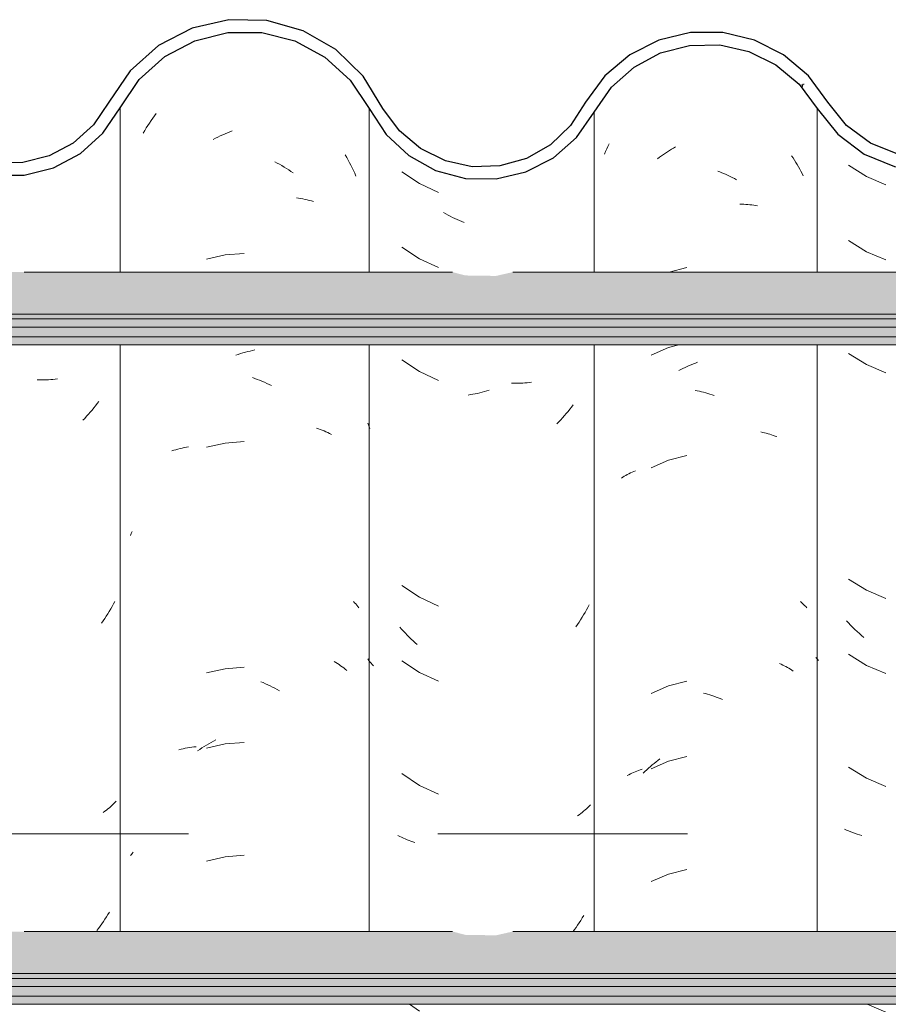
# Model space of a CAD drawing. Header units: metres. Extents: x -28.2 to 13.6, y -1.6 to 5.9.
# Tile 36 of 159: x -18.936 to -18.588, y 3.514 to 3.909. Entities that reach past the tile are written whole.
import ezdxf

# ---------------------------------------------------------------- set-up
doc = ezdxf.new("R2010")
doc.units = ezdxf.units.M
doc.linetypes.add('Traço', pattern=[0.00635, 0.003175, -0.003175])
for name, color, linetype, lineweight in [('A-ANNO-SYMB', 7, 'Continuous', 9), ('A-GLAZ-CWMG', 7, 'Continuous', 5), ('A-ROOF', 7, 'Continuous', 5)]:
    doc.layers.add(name, color=color, linetype=linetype, lineweight=lineweight)

# ---------------------------------------------------------------- blocks, each defined once
blk = doc.blocks.new('FP_122-D')
at = {"layer": 'A-GLAZ-CWMG', "color": 9, "true_color": 0xc0c0c0}
for p, q in [((-18.60352, 3.85021), (-18.59636, 3.84574)), ((-18.59636, 3.84574), (-18.58857, 3.84245)), ((-18.60352, 3.82007), (-18.59636, 3.81559)), ((-18.59636, 3.81559), (-18.58857, 3.81231)), ((-18.60352, 3.77485), (-18.59636, 3.77038)), ((-18.59636, 3.77038), (-18.58857, 3.7671)), ((-18.60352, 3.68442), (-18.59636, 3.67995)), ((-18.59636, 3.67995), (-18.58857, 3.67667)), ((-18.60355, 3.66683), (-18.60439, 3.66773)), ((-18.6027, 3.66594), (-18.60355, 3.66683)), ((-18.60183, 3.66506), (-18.6027, 3.66594)), ((-18.60096, 3.66421), (-18.60183, 3.66506)), ((-18.60007, 3.66337), (-18.60096, 3.66421)), ((-18.59917, 3.66255), (-18.60007, 3.66337)), ((-18.59825, 3.66174), (-18.59917, 3.66255)), ((-18.59733, 3.66096), (-18.59825, 3.66174)), ((-18.60352, 3.65428), (-18.59636, 3.64981)), ((-18.61607, 3.65239), (-18.61663, 3.65299)), ((-18.6155, 3.6518), (-18.61607, 3.65239)), ((-18.59636, 3.64981), (-18.58857, 3.64653)), ((-18.60352, 3.60907), (-18.59636, 3.60459)), ((-18.59636, 3.60459), (-18.58857, 3.60131)), ((-18.60434, 3.58386), (-18.60516, 3.58424)), ((-18.60349, 3.58349), (-18.60434, 3.58386)), ((-18.60264, 3.58314), (-18.60349, 3.58349)), ((-18.60177, 3.58281), (-18.60264, 3.58314)), ((-18.6009, 3.58249), (-18.60177, 3.58281)), ((-18.60001, 3.58219), (-18.6009, 3.58249)), ((-18.5991, 3.58191), (-18.60001, 3.58219)), ((-18.59819, 3.58165), (-18.5991, 3.58191)), ((-18.59602, 3.51402), (-18.58857, 3.51088))]:
    blk.add_line(p, q, dxfattribs=at)
blk = doc.blocks.new('FP_123-D')
at = {"layer": 'A-GLAZ-CWMG', "color": 9, "true_color": 0xc0c0c0}
for p, q in [((-18.69993, 3.85777), (-18.69946, 3.85876)), ((-18.70127, 3.85473), (-18.70084, 3.85575)), ((-18.70084, 3.85575), (-18.70039, 3.85676)), ((-18.70039, 3.85676), (-18.69993, 3.85777)), ((-18.67769, 3.85454), (-18.6769, 3.85508)), ((-18.6769, 3.85508), (-18.67611, 3.85561)), ((-18.67611, 3.85561), (-18.67531, 3.85613)), ((-18.67531, 3.85613), (-18.67451, 3.85663)), ((-18.67451, 3.85663), (-18.6737, 3.85711)), ((-18.6737, 3.85711), (-18.67289, 3.85759)), ((-18.68002, 3.85282), (-18.67925, 3.85341)), ((-18.67925, 3.85341), (-18.67847, 3.85398)), ((-18.67847, 3.85398), (-18.67769, 3.85454)), ((-18.62633, 3.85401), (-18.62576, 3.85315)), ((-18.62576, 3.85315), (-18.6252, 3.85228)), ((-18.6252, 3.85228), (-18.62465, 3.8514)), ((-18.62465, 3.8514), (-18.62412, 3.85052)), ((-18.65594, 3.8479), (-18.6551, 3.84758)), ((-18.6551, 3.84758), (-18.65426, 3.84724)), ((-18.65426, 3.84724), (-18.65342, 3.84688)), ((-18.65342, 3.84688), (-18.65259, 3.84651)), ((-18.62412, 3.85052), (-18.6236, 3.84962)), ((-18.6236, 3.84962), (-18.62309, 3.84871)), ((-18.62309, 3.84871), (-18.62259, 3.8478)), ((-18.62259, 3.8478), (-18.6221, 3.84687)), ((-18.6221, 3.84687), (-18.62163, 3.84594)), ((-18.65259, 3.84651), (-18.65175, 3.84612)), ((-18.65175, 3.84612), (-18.65092, 3.84572)), ((-18.65092, 3.84572), (-18.6501, 3.8453)), ((-18.6501, 3.8453), (-18.64927, 3.84487)), ((-18.64927, 3.84487), (-18.64845, 3.84442)), ((-18.64707, 3.83461), (-18.64626, 3.83461)), ((-18.64626, 3.83461), (-18.64546, 3.83458)), ((-18.64546, 3.83458), (-18.64466, 3.83455)), ((-18.64466, 3.83455), (-18.64387, 3.8345)), ((-18.64387, 3.8345), (-18.64308, 3.83443)), ((-18.64308, 3.83443), (-18.6423, 3.83435)), ((-18.6423, 3.83435), (-18.64152, 3.83426)), ((-18.64152, 3.83426), (-18.64075, 3.83415)), ((-18.64075, 3.83415), (-18.63999, 3.83403)), ((-18.66826, 3.80923), (-18.67535, 3.80742)), ((-18.67562, 3.77721), (-18.68257, 3.77417)), ((-18.67155, 3.77825), (-18.67562, 3.77721)), ((-18.6715, 3.76793), (-18.67067, 3.76836)), ((-18.67067, 3.76836), (-18.66985, 3.76878)), ((-18.66985, 3.76878), (-18.66902, 3.76918)), ((-18.66902, 3.76918), (-18.66819, 3.76956)), ((-18.66819, 3.76956), (-18.66735, 3.76994)), ((-18.66735, 3.76994), (-18.66651, 3.77029)), ((-18.66651, 3.77029), (-18.66567, 3.77064)), ((-18.66567, 3.77064), (-18.66483, 3.77096)), ((-18.66483, 3.77096), (-18.66399, 3.77128)), ((-18.66497, 3.76002), (-18.66413, 3.75986)), ((-18.66413, 3.75986), (-18.66329, 3.75968)), ((-18.66329, 3.75968), (-18.66244, 3.75948)), ((-18.66244, 3.75948), (-18.6616, 3.75927)), ((-18.6616, 3.75927), (-18.66075, 3.75905)), ((-18.66075, 3.75905), (-18.65991, 3.75881)), ((-18.65991, 3.75881), (-18.65906, 3.75855)), ((-18.65906, 3.75855), (-18.65822, 3.75828)), ((-18.65822, 3.75828), (-18.65737, 3.758)), ((-18.63871, 3.74336), (-18.63796, 3.74321)), ((-18.63796, 3.74321), (-18.63723, 3.74304)), ((-18.63723, 3.74304), (-18.6365, 3.74285)), ((-18.6365, 3.74285), (-18.63578, 3.74265)), ((-18.63578, 3.74265), (-18.63506, 3.74244)), ((-18.63506, 3.74244), (-18.63436, 3.74222)), ((-18.63436, 3.74222), (-18.63366, 3.74199)), ((-18.63366, 3.74199), (-18.63297, 3.74174)), ((-18.63297, 3.74174), (-18.6323, 3.74148)), ((-18.66826, 3.73387), (-18.67562, 3.732)), ((-18.67562, 3.732), (-18.68257, 3.72896)), ((-18.69454, 3.72485), (-18.69396, 3.72522)), ((-18.69396, 3.72522), (-18.69337, 3.72559)), ((-18.69337, 3.72559), (-18.69277, 3.72593)), ((-18.69277, 3.72593), (-18.69216, 3.72627)), ((-18.69216, 3.72627), (-18.69153, 3.7266)), ((-18.69153, 3.7266), (-18.6909, 3.72692)), ((-18.6909, 3.72692), (-18.69026, 3.72722)), ((-18.69026, 3.72722), (-18.68961, 3.72751)), ((-18.68961, 3.72751), (-18.68894, 3.72779)), ((-18.6227, 3.67536), (-18.62217, 3.67488)), ((-18.62217, 3.67488), (-18.62165, 3.67438)), ((-18.62165, 3.67438), (-18.62115, 3.67388)), ((-18.62115, 3.67388), (-18.62066, 3.67337)), ((-18.62066, 3.67337), (-18.62019, 3.67284)), ((-18.63116, 3.65058), (-18.63051, 3.65029)), ((-18.63051, 3.65029), (-18.62987, 3.64998)), ((-18.62987, 3.64998), (-18.62924, 3.64966)), ((-18.62924, 3.64966), (-18.62861, 3.64934)), ((-18.62861, 3.64934), (-18.628, 3.649)), ((-18.628, 3.649), (-18.6274, 3.64865)), ((-18.6274, 3.64865), (-18.62681, 3.64829)), ((-18.62681, 3.64829), (-18.62623, 3.64792)), ((-18.62623, 3.64792), (-18.62566, 3.64754)), ((-18.66826, 3.64345), (-18.67562, 3.64157)), ((-18.67562, 3.64157), (-18.68257, 3.63853)), ((-18.66167, 3.63872), (-18.66082, 3.6385)), ((-18.66082, 3.6385), (-18.65998, 3.63826)), ((-18.65998, 3.63826), (-18.65913, 3.638)), ((-18.65913, 3.638), (-18.65829, 3.63773)), ((-18.65829, 3.63773), (-18.65744, 3.63745)), ((-18.65744, 3.63745), (-18.6566, 3.63715)), ((-18.6566, 3.63715), (-18.65576, 3.63683)), ((-18.65576, 3.63683), (-18.65492, 3.6365)), ((-18.65492, 3.6365), (-18.65408, 3.63616)), ((-18.67562, 3.61143), (-18.68257, 3.60839)), ((-18.68216, 3.60995), (-18.68141, 3.61057)), ((-18.68141, 3.61057), (-18.68065, 3.61118)), ((-18.68065, 3.61118), (-18.67989, 3.61178)), ((-18.67989, 3.61178), (-18.67912, 3.61236)), ((-18.66826, 3.6133), (-18.67562, 3.61143)), ((-18.69159, 3.606), (-18.69095, 3.60632)), ((-18.69095, 3.60632), (-18.69031, 3.60662)), ((-18.69031, 3.60662), (-18.68966, 3.60692)), ((-18.68966, 3.60692), (-18.689, 3.6072)), ((-18.689, 3.6072), (-18.68833, 3.60747)), ((-18.68833, 3.60747), (-18.68765, 3.60773)), ((-18.68765, 3.60773), (-18.68696, 3.60797)), ((-18.68696, 3.60797), (-18.68626, 3.60821)), ((-18.6858, 3.60662), (-18.68509, 3.60731)), ((-18.68509, 3.60731), (-18.68437, 3.60799)), ((-18.68437, 3.60799), (-18.68364, 3.60866)), ((-18.68364, 3.60866), (-18.68291, 3.60931)), ((-18.68291, 3.60931), (-18.68216, 3.60995)), ((-18.69221, 3.60567), (-18.69159, 3.606)), ((-18.66826, 3.56809), (-18.67562, 3.56621)), ((-18.67562, 3.56621), (-18.68257, 3.56317))]:
    blk.add_line(p, q, dxfattribs=at)
blk = doc.blocks.new('FP_124-D')
at = {"layer": 'A-GLAZ-CWMG', "color": 9, "true_color": 0xc0c0c0}
for p, q in [((-18.78248, 3.8476), (-18.77548, 3.84288)), ((-18.77548, 3.84288), (-18.76779, 3.83937)), ((-18.7649, 3.83078), (-18.7658, 3.8313)), ((-18.764, 3.83028), (-18.7649, 3.83078)), ((-18.76309, 3.8298), (-18.764, 3.83028)), ((-18.76217, 3.82934), (-18.76309, 3.8298)), ((-18.76125, 3.82889), (-18.76217, 3.82934)), ((-18.76033, 3.82846), (-18.76125, 3.82889)), ((-18.75941, 3.82804), (-18.76033, 3.82846)), ((-18.75848, 3.82764), (-18.75941, 3.82804)), ((-18.75755, 3.82726), (-18.75848, 3.82764)), ((-18.78248, 3.81746), (-18.77548, 3.81274)), ((-18.77548, 3.81274), (-18.76779, 3.80923)), ((-18.78248, 3.77224), (-18.77548, 3.76753)), ((-18.77548, 3.76753), (-18.76779, 3.76402)), ((-18.7475, 3.76006), (-18.74844, 3.75978)), ((-18.7377, 3.76288), (-18.73862, 3.7629)), ((-18.73679, 3.76287), (-18.7377, 3.76288)), ((-18.73588, 3.76288), (-18.73679, 3.76287)), ((-18.73498, 3.76291), (-18.73588, 3.76288)), ((-18.73408, 3.76296), (-18.73498, 3.76291)), ((-18.73319, 3.76302), (-18.73408, 3.76296)), ((-18.7323, 3.76309), (-18.73319, 3.76302)), ((-18.73142, 3.76318), (-18.7323, 3.76309)), ((-18.73055, 3.76329), (-18.73142, 3.76318)), ((-18.75502, 3.75831), (-18.75596, 3.75816)), ((-18.75409, 3.75847), (-18.75502, 3.75831)), ((-18.75315, 3.75864), (-18.75409, 3.75847)), ((-18.75221, 3.75883), (-18.75315, 3.75864)), ((-18.75126, 3.75905), (-18.75221, 3.75883)), ((-18.75032, 3.75927), (-18.75126, 3.75905)), ((-18.74938, 3.75952), (-18.75032, 3.75927)), ((-18.74844, 3.75978), (-18.74938, 3.75952)), ((-18.71524, 3.75246), (-18.71593, 3.75159)), ((-18.71455, 3.75333), (-18.71524, 3.75246)), ((-18.71388, 3.75422), (-18.71455, 3.75333)), ((-18.71884, 3.74826), (-18.71959, 3.74746)), ((-18.71809, 3.74907), (-18.71884, 3.74826)), ((-18.71736, 3.7499), (-18.71809, 3.74907)), ((-18.71664, 3.75074), (-18.71736, 3.7499)), ((-18.71593, 3.75159), (-18.71664, 3.75074)), ((-18.79572, 3.74584), (-18.79613, 3.74687)), ((-18.79529, 3.74481), (-18.79572, 3.74584)), ((-18.71959, 3.74746), (-18.72035, 3.74667)), ((-18.78248, 3.68181), (-18.77548, 3.6771)), ((-18.77548, 3.6771), (-18.76779, 3.67359)), ((-18.70748, 3.67404), (-18.70801, 3.67303)), ((-18.70969, 3.67006), (-18.71028, 3.6691)), ((-18.70912, 3.67104), (-18.70969, 3.67006)), ((-18.70856, 3.67203), (-18.70912, 3.67104)), ((-18.70801, 3.67303), (-18.70856, 3.67203)), ((-18.71212, 3.66626), (-18.71276, 3.66534)), ((-18.7115, 3.6672), (-18.71212, 3.66626)), ((-18.71088, 3.66814), (-18.7115, 3.6672)), ((-18.71028, 3.6691), (-18.71088, 3.66814)), ((-18.7826, 3.66432), (-18.78332, 3.66515)), ((-18.78186, 3.6635), (-18.7826, 3.66432)), ((-18.78112, 3.66269), (-18.78186, 3.6635)), ((-18.78036, 3.6619), (-18.78112, 3.66269)), ((-18.77959, 3.66112), (-18.78036, 3.6619)), ((-18.77881, 3.66035), (-18.77959, 3.66112)), ((-18.77803, 3.6596), (-18.77881, 3.66035)), ((-18.77723, 3.65886), (-18.77803, 3.6596)), ((-18.77643, 3.65814), (-18.77723, 3.65886)), ((-18.79572, 3.65185), (-18.79613, 3.65242)), ((-18.7953, 3.65129), (-18.79572, 3.65185)), ((-18.79486, 3.65074), (-18.7953, 3.65129)), ((-18.79441, 3.65019), (-18.79486, 3.65074)), ((-18.79394, 3.64965), (-18.79441, 3.65019)), ((-18.78248, 3.65167), (-18.77548, 3.64696)), ((-18.77548, 3.64696), (-18.76779, 3.64344)), ((-18.78248, 3.60646), (-18.77548, 3.60174)), ((-18.77548, 3.60174), (-18.76779, 3.59823)), ((-18.71085, 3.59041), (-18.71147, 3.58995)), ((-18.71025, 3.59089), (-18.71085, 3.59041)), ((-18.70966, 3.59138), (-18.71025, 3.59089)), ((-18.70909, 3.59188), (-18.70966, 3.59138)), ((-18.70853, 3.59239), (-18.70909, 3.59188)), ((-18.70799, 3.59291), (-18.70853, 3.59239)), ((-18.70746, 3.59344), (-18.70799, 3.59291)), ((-18.70694, 3.59398), (-18.70746, 3.59344)), ((-18.71147, 3.58995), (-18.71209, 3.58949)), ((-18.78336, 3.58132), (-18.78407, 3.58169)), ((-18.78263, 3.58097), (-18.78336, 3.58132)), ((-18.7819, 3.58063), (-18.78263, 3.58097)), ((-18.78115, 3.5803), (-18.7819, 3.58063)), ((-18.7804, 3.57998), (-18.78115, 3.5803)), ((-18.77963, 3.57968), (-18.7804, 3.57998)), ((-18.77885, 3.57939), (-18.77963, 3.57968)), ((-18.77807, 3.57912), (-18.77885, 3.57939)), ((-18.77727, 3.57886), (-18.77807, 3.57912)), ((-18.71083, 3.54765), (-18.71144, 3.5467)), ((-18.71023, 3.54861), (-18.71083, 3.54765)), ((-18.70964, 3.54958), (-18.71023, 3.54861)), ((-18.71336, 3.54393), (-18.71391, 3.54319)), ((-18.71271, 3.54484), (-18.71336, 3.54393)), ((-18.71207, 3.54577), (-18.71271, 3.54484)), ((-18.71144, 3.5467), (-18.71207, 3.54577)), ((-18.77949, 3.51402), (-18.77548, 3.51131))]:
    blk.add_line(p, q, dxfattribs=at)
blk = doc.blocks.new('FP_125-D')
at = {"layer": 'A-GLAZ-CWMG', "color": 9, "true_color": 0xc0c0c0}
for p, q in [((-18.88167, 3.86999), (-18.88098, 3.87092)), ((-18.8843, 3.86615), (-18.88366, 3.86713)), ((-18.88366, 3.86713), (-18.88301, 3.8681)), ((-18.88301, 3.8681), (-18.88235, 3.86905)), ((-18.88235, 3.86905), (-18.88167, 3.86999)), ((-18.88614, 3.86315), (-18.88554, 3.86417)), ((-18.88554, 3.86417), (-18.88493, 3.86517)), ((-18.88493, 3.86517), (-18.8843, 3.86615)), ((-18.85432, 3.86245), (-18.85337, 3.86287)), ((-18.85337, 3.86287), (-18.85242, 3.86327)), ((-18.85242, 3.86327), (-18.85147, 3.86366)), ((-18.85147, 3.86366), (-18.85051, 3.86403)), ((-18.85808, 3.86059), (-18.85714, 3.86108)), ((-18.85714, 3.86108), (-18.85621, 3.86155)), ((-18.85621, 3.86155), (-18.85526, 3.86201)), ((-18.85526, 3.86201), (-18.85432, 3.86245)), ((-18.83337, 3.85164), (-18.83244, 3.85113)), ((-18.83244, 3.85113), (-18.83152, 3.85061)), ((-18.80521, 3.85435), (-18.80463, 3.85333)), ((-18.80463, 3.85333), (-18.80405, 3.8523)), ((-18.80405, 3.8523), (-18.80349, 3.85126)), ((-18.80349, 3.85126), (-18.80295, 3.85021)), ((-18.83152, 3.85061), (-18.8306, 3.85008)), ((-18.8306, 3.85008), (-18.82968, 3.84952)), ((-18.82968, 3.84952), (-18.82877, 3.84895)), ((-18.82877, 3.84895), (-18.82786, 3.84836)), ((-18.82786, 3.84836), (-18.82697, 3.84776)), ((-18.82697, 3.84776), (-18.82607, 3.84714)), ((-18.80295, 3.85021), (-18.80242, 3.84915)), ((-18.80242, 3.84915), (-18.8019, 3.84808)), ((-18.8019, 3.84808), (-18.8014, 3.847)), ((-18.8014, 3.847), (-18.80092, 3.84591)), ((-18.82474, 3.83715), (-18.82387, 3.83703)), ((-18.82387, 3.83703), (-18.823, 3.83689)), ((-18.823, 3.83689), (-18.82214, 3.83673)), ((-18.82214, 3.83673), (-18.82129, 3.83656)), ((-18.82129, 3.83656), (-18.82045, 3.83638)), ((-18.82045, 3.83638), (-18.81961, 3.83617)), ((-18.81961, 3.83617), (-18.81879, 3.83596)), ((-18.81879, 3.83596), (-18.81798, 3.83572)), ((-18.85338, 3.81429), (-18.86086, 3.81258)), ((-18.84573, 3.81487), (-18.85338, 3.81429)), ((-18.84427, 3.77557), (-18.84331, 3.7758)), ((-18.84331, 3.7758), (-18.84235, 3.77602)), ((-18.84235, 3.77602), (-18.84139, 3.77622)), ((-18.84907, 3.77412), (-18.84811, 3.77445)), ((-18.84811, 3.77445), (-18.84715, 3.77475)), ((-18.84715, 3.77475), (-18.84619, 3.77504)), ((-18.84619, 3.77504), (-18.84523, 3.77531)), ((-18.84523, 3.77531), (-18.84427, 3.77557)), ((-18.84239, 3.76512), (-18.84143, 3.76479)), ((-18.84143, 3.76479), (-18.84047, 3.76443)), ((-18.84047, 3.76443), (-18.83952, 3.76406)), ((-18.83952, 3.76406), (-18.83857, 3.76367)), ((-18.83857, 3.76367), (-18.83762, 3.76326)), ((-18.83762, 3.76326), (-18.83667, 3.76284)), ((-18.83667, 3.76284), (-18.83573, 3.7624)), ((-18.83573, 3.7624), (-18.83479, 3.76194)), ((-18.81676, 3.74492), (-18.81597, 3.74465)), ((-18.81597, 3.74465), (-18.81519, 3.74436)), ((-18.81519, 3.74436), (-18.81442, 3.74406)), ((-18.81442, 3.74406), (-18.81366, 3.74375)), ((-18.81366, 3.74375), (-18.81292, 3.74342)), ((-18.81292, 3.74342), (-18.81218, 3.74308)), ((-18.81218, 3.74308), (-18.81146, 3.74273)), ((-18.81146, 3.74273), (-18.81074, 3.74236)), ((-18.87304, 3.73626), (-18.87223, 3.73649)), ((-18.87223, 3.73649), (-18.8714, 3.7367)), ((-18.8714, 3.7367), (-18.87057, 3.7369)), ((-18.87057, 3.7369), (-18.86972, 3.73708)), ((-18.86972, 3.73708), (-18.86887, 3.73725)), ((-18.86887, 3.73725), (-18.86801, 3.7374)), ((-18.85338, 3.73893), (-18.86086, 3.73723)), ((-18.84573, 3.73952), (-18.85338, 3.73893)), ((-18.87465, 3.73575), (-18.87385, 3.73601)), ((-18.87385, 3.73601), (-18.87304, 3.73626)), ((-18.89126, 3.70192), (-18.89095, 3.70269)), ((-18.89095, 3.70269), (-18.89063, 3.70346)), ((-18.80189, 3.67541), (-18.80144, 3.67493)), ((-18.80144, 3.67493), (-18.80101, 3.67444)), ((-18.80101, 3.67444), (-18.80059, 3.67395)), ((-18.80059, 3.67395), (-18.80019, 3.67345)), ((-18.80019, 3.67345), (-18.79979, 3.67294)), ((-18.80969, 3.65135), (-18.80901, 3.65096)), ((-18.80901, 3.65096), (-18.80834, 3.65054)), ((-18.80834, 3.65054), (-18.80768, 3.65012)), ((-18.80768, 3.65012), (-18.80704, 3.64968)), ((-18.80704, 3.64968), (-18.80641, 3.64924)), ((-18.85338, 3.6485), (-18.86086, 3.6468)), ((-18.84573, 3.64909), (-18.85338, 3.6485)), ((-18.80641, 3.64924), (-18.80579, 3.64878)), ((-18.80579, 3.64878), (-18.80519, 3.64831)), ((-18.80519, 3.64831), (-18.8046, 3.64782)), ((-18.83906, 3.6433), (-18.83811, 3.64291)), ((-18.83811, 3.64291), (-18.83716, 3.64249)), ((-18.83716, 3.64249), (-18.83622, 3.64206)), ((-18.83622, 3.64206), (-18.83527, 3.64161)), ((-18.83527, 3.64161), (-18.83433, 3.64114)), ((-18.83433, 3.64114), (-18.8334, 3.64065)), ((-18.8334, 3.64065), (-18.83247, 3.64015)), ((-18.83247, 3.64015), (-18.83154, 3.63963)), ((-18.85338, 3.61836), (-18.86086, 3.61666)), ((-18.86082, 3.61789), (-18.8599, 3.61843)), ((-18.8599, 3.61843), (-18.85897, 3.61896)), ((-18.85897, 3.61896), (-18.85804, 3.61946)), ((-18.85804, 3.61946), (-18.85711, 3.61995)), ((-18.84573, 3.61894), (-18.85338, 3.61836)), ((-18.87183, 3.61602), (-18.871, 3.61623)), ((-18.871, 3.61623), (-18.87016, 3.61642)), ((-18.87016, 3.61642), (-18.86931, 3.6166)), ((-18.86931, 3.6166), (-18.86846, 3.61676)), ((-18.86846, 3.61676), (-18.86759, 3.6169)), ((-18.86759, 3.6169), (-18.86672, 3.61703)), ((-18.86672, 3.61703), (-18.86584, 3.61714)), ((-18.86584, 3.61714), (-18.86495, 3.61724)), ((-18.86444, 3.61556), (-18.86354, 3.61616)), ((-18.86354, 3.61616), (-18.86264, 3.61676)), ((-18.86264, 3.61676), (-18.86173, 3.61733)), ((-18.86173, 3.61733), (-18.86082, 3.61789)), ((-18.89055, 3.57448), (-18.89019, 3.57492)), ((-18.89126, 3.57361), (-18.89091, 3.57405)), ((-18.89091, 3.57405), (-18.89055, 3.57448)), ((-18.85338, 3.57314), (-18.86086, 3.57144)), ((-18.84573, 3.57373), (-18.85338, 3.57314))]:
    blk.add_line(p, q, dxfattribs=at)
blk = doc.blocks.new('FP_126-D')
at = {"layer": 'A-GLAZ-CWMG', "color": 9, "true_color": 0xc0c0c0}
for p, q in [((-18.92771, 3.76421), (-18.92863, 3.76424)), ((-18.9268, 3.76421), (-18.92771, 3.76421)), ((-18.92589, 3.76422), (-18.9268, 3.76421)), ((-18.92499, 3.76425), (-18.92589, 3.76422)), ((-18.92409, 3.76429), (-18.92499, 3.76425)), ((-18.9232, 3.76435), (-18.92409, 3.76429)), ((-18.92232, 3.76443), (-18.9232, 3.76435)), ((-18.92144, 3.76452), (-18.92232, 3.76443)), ((-18.92056, 3.76463), (-18.92144, 3.76452)), ((-18.90668, 3.75212), (-18.9074, 3.75127)), ((-18.90598, 3.75297), (-18.90668, 3.75212)), ((-18.90528, 3.75384), (-18.90598, 3.75297)), ((-18.9046, 3.75472), (-18.90528, 3.75384)), ((-18.90393, 3.75562), (-18.9046, 3.75472)), ((-18.90962, 3.74882), (-18.91038, 3.74803)), ((-18.90887, 3.74963), (-18.90962, 3.74882)), ((-18.90813, 3.75044), (-18.90887, 3.74963)), ((-18.9074, 3.75127), (-18.90813, 3.75044)), ((-18.89865, 3.67346), (-18.8992, 3.67246)), ((-18.89811, 3.67446), (-18.89865, 3.67346)), ((-18.89758, 3.67547), (-18.89811, 3.67446)), ((-18.90095, 3.66955), (-18.90156, 3.6686)), ((-18.90035, 3.67051), (-18.90095, 3.66955)), ((-18.89977, 3.67148), (-18.90035, 3.67051)), ((-18.8992, 3.67246), (-18.89977, 3.67148)), ((-18.90218, 3.66766), (-18.90282, 3.66674)), ((-18.90156, 3.6686), (-18.90218, 3.66766)), ((-18.89808, 3.59434), (-18.89862, 3.59382)), ((-18.89755, 3.59487), (-18.89808, 3.59434)), ((-18.89704, 3.59542), (-18.89755, 3.59487)), ((-18.90153, 3.59135), (-18.90215, 3.59089)), ((-18.90092, 3.59182), (-18.90153, 3.59135)), ((-18.90032, 3.59231), (-18.90092, 3.59182)), ((-18.89974, 3.5928), (-18.90032, 3.59231)), ((-18.89917, 3.5933), (-18.89974, 3.5928)), ((-18.89862, 3.59382), (-18.89917, 3.5933)), ((-18.89972, 3.55099), (-18.9003, 3.55002)), ((-18.90213, 3.54717), (-18.90277, 3.54624)), ((-18.90151, 3.54811), (-18.90213, 3.54717)), ((-18.9009, 3.54906), (-18.90151, 3.54811)), ((-18.9003, 3.55002), (-18.9009, 3.54906)), ((-18.90407, 3.54442), (-18.90475, 3.54353)), ((-18.90341, 3.54533), (-18.90407, 3.54442)), ((-18.90277, 3.54624), (-18.90341, 3.54533))]:
    blk.add_line(p, q, dxfattribs=at)
blk = doc.blocks.new('Rectangular Mullion - Telha Fibrocimento - Ondulada-V113-D')
at = {"layer": 'A-GLAZ-CWMG', "true_color": 0x808080}
h = blk.add_hatch(dxfattribs=at)
h.set_pattern_fill('FP_4', color=8, style=0, pattern_type=2)
h.set_pattern_definition([(50, (-14.575, 2.812), (0.364365, -0.031877), [0.0381, -0.4191]), (355, (-14.575, 2.812), (-0.070485, 0.382117), [0.03048, -0.33528]), (100.451, (-14.545, 2.81), (0.293886, 0.35023), [0.03238, -0.35618]), (46.184, (-14.575, 2.914), (0.54216, -0.084084), [0.05715, -0.62865]), (96.636, (-14.53, 2.907), (0.474805, 0.494854), [0.04857, -0.53427]), (351.184, (-14.575, 2.914), (0.47481, 0.494846), [0.04572, -0.50292]), (21, (-14.524, 2.888), (0.303226, -0.204528), [0.0381, -0.4191]), (326, (-14.524, 2.888), (0.123607, 0.36838), [0.03048, -0.33528]), (71.451, (-14.499, 2.871), (0.426833, 0.16384), [0.03238, -0.35618]), (37.5, (-14.575, 2.812), (0.0061807, 0.1691082), [0.01676, -0.31445, 0.01676, -0.3236, -0.33655]), (37.5, (-14.575, 2.812), (0.0061807, 0.1691082), [-0.67158, 0.01676, -0.31979]), (7.5, (-14.575, 2.812), (0.1336414, 0.200358), [0.01676, -0.17729, 0.01676, -0.30683, -0.12827]), (7.5, (-14.575, 2.812), (0.1336414, 0.200358), [-0.51765, 0.01676, -0.11151]), (327.5, (-14.688, 2.812), (0.2711816, -0.0114606), [0.01676, -0.11024, 0.01676, -0.37948, -0.52578]), (327.5, (-14.688, 2.812), (0.2711816, -0.0114606), [-0.52324, 0.01676, -0.50902]), (317.5, (-14.739, 2.812), (0.296258, 0.050851), [0.01676, -0.14834, 0.01676, -0.24638, -0.37338]), (317.5, (-14.739, 2.812), (0.296258, 0.050851), [-0.42824, 0.01676, -0.35662])])
h.paths.add_polyline_path([(-18.74476, 3.84479), (-18.73277, 3.8476), (-18.7218, 3.85325), (-18.7125, 3.86139), (-18.69849, 3.88151), (-18.68946, 3.88956), (-18.67883, 3.89525), (-18.66689, 3.89828), (-18.65388, 3.89817), (-18.64122, 3.89472), (-18.63261, 3.89044), (-18.62335, 3.88268), (-18.60784, 3.86263), (-18.59726, 3.85474), (-18.5837, 3.8496), (-18.57002, 3.84833), (-18.55896, 3.84973), (-18.54674, 3.85464), (-18.53613, 3.86248), (-18.52017, 3.88218), (-18.51046, 3.88937), (-18.49929, 3.89388), (-18.48673, 3.89536), (-18.47342, 3.89314), (-18.46422, 3.88947), (-18.45448, 3.88232), (-18.4413, 3.86529), (-18.43868, 3.86255), (-18.43259, 3.85701), (-18.42334, 3.85162), (-18.41204, 3.84817), (-18.41004, 3.84829), (-18.41004, 3.85318), (-18.41578, 3.85436), (-18.42516, 3.85819), (-18.4346, 3.86529), (-18.4503, 3.88523), (-18.46225, 3.89393), (-18.47541, 3.89888), (-18.48735, 3.90039), (-18.50006, 3.89887), (-18.51264, 3.89388), (-18.52345, 3.88596), (-18.5395, 3.86618), (-18.54909, 3.85907), (-18.56204, 3.85437), (-18.57201, 3.85312), (-18.58505, 3.85517), (-18.59473, 3.85907), (-18.60432, 3.86618), (-18.62335, 3.88917), (-18.62959, 3.89446), (-18.64341, 3.90088), (-18.65515, 3.90338), (-18.66718, 3.90331), (-18.67954, 3.90035), (-18.69117, 3.89446), (-18.70115, 3.88602), (-18.71255, 3.86984), (-18.71494, 3.86612), (-18.7244, 3.85767), (-18.73277, 3.85295), (-18.74476, 3.84995), (-18.75429, 3.84966), (-18.76509, 3.852), (-18.77502, 3.85688), (-18.78351, 3.86402), (-18.79008, 3.873), (-18.79807, 3.88597), (-18.80897, 3.89657), (-18.82211, 3.90414), (-18.83862, 3.90826), (-18.85224, 3.90846), (-18.86653, 3.90514), (-18.87999, 3.89818), (-18.89135, 3.88808), (-18.90608, 3.86642), (-18.91421, 3.85911), (-18.92383, 3.85398), (-18.93438, 3.8513), (-18.94594, 3.85141), (-18.95772, 3.8548), (-18.96551, 3.85886), (-18.97371, 3.86609), (-18.98803, 3.88678), (-18.99861, 3.8962), (-19.01307, 3.90331), (-19.02558, 3.90625), (-19.03888, 3.9063), (-19.05259, 3.90297), (-19.06513, 3.89645), (-19.07578, 3.88711), (-19.08393, 3.87548), (-19.08061, 3.87301), (-19.0897, 3.86206), (-19.09999, 3.8551), (-19.10137, 3.85771), (-19.10622, 3.85463), (-19.10792, 3.85426), (-19.10717, 3.85165), (-19.1137, 3.84951), (-19.12501, 3.84808), (-19.13402, 3.84978), (-19.13734, 3.85233), (-19.13805, 3.84978), (-19.15172, 3.85583), (-19.16084, 3.86262), (-19.15026, 3.85402), (-19.14157, 3.84949), (-19.12927, 3.84662), (-19.11789, 3.84663), (-19.10622, 3.84951), (-19.09555, 3.8551), (-19.0865, 3.86308), (-19.07214, 3.88364), (-19.06242, 3.8922), (-19.05098, 3.89818), (-19.03846, 3.90126), (-19.02478, 3.90106), (-19.0111, 3.89713), (-19.00163, 3.89216), (-18.99193, 3.88359), (-18.97634, 3.86178), (-18.96847, 3.85479), (-18.95557, 3.8486), (-18.94526, 3.84624), (-18.93382, 3.84628), (-18.92205, 3.84925), (-18.91134, 3.85498), (-18.90229, 3.86313), (-18.88772, 3.8846), (-18.87753, 3.89375), (-18.86547, 3.90015), (-18.85179, 3.90342), (-18.83668, 3.90289), (-18.82541, 3.90003), (-18.81339, 3.89356), (-18.80325, 3.88435), (-18.78883, 3.86257), (-18.77977, 3.85414), (-18.76897, 3.84816), (-18.75707, 3.84498), (-18.75429, 3.84494)])
h.paths.add_polyline_path([(-19.26945, 3.8633), (-19.27021, 3.86397), (-19.26909, 3.86502)])
h.paths.add_polyline_path([(-19.3089, 3.84695), (-19.30076, 3.84697), (-19.28913, 3.84984), (-19.2785, 3.85538), (-19.26945, 3.8633), (-19.26584, 3.8694), (-19.26319, 3.87351), (-19.26249, 3.87314), (-19.26132, 3.8748), (-19.26184, 3.87561), (-19.25558, 3.88408), (-19.25508, 3.88363), (-19.24542, 3.89205), (-19.23183, 3.89848), (-19.22169, 3.90094), (-19.20747, 3.90109), (-19.20688, 3.90338), (-19.19422, 3.90035), (-19.1833, 3.89482), (-19.18524, 3.89192), (-19.1848, 3.89153), (-19.17775, 3.88533), (-19.18024, 3.89002), (-19.17498, 3.88802), (-19.17273, 3.88611), (-19.17562, 3.88346), (-19.16825, 3.87295), (-19.16446, 3.87502), (-19.16217, 3.87295), (-19.17192, 3.88685), (-19.18259, 3.89619), (-19.19656, 3.90302), (-19.20894, 3.90594), (-19.22232, 3.90596), (-19.23588, 3.90265), (-19.24828, 3.89619), (-19.25883, 3.88697), (-19.2748, 3.86524), (-19.28138, 3.85951), (-19.29098, 3.85454), (-19.30334, 3.85198), (-19.31272, 3.85209), (-19.32436, 3.85539), (-19.31798, 3.85198), (-19.30753, 3.84926), (-19.30889, 3.84697)])
h.paths.add_polyline_path([(-19.4598, 3.84723), (-19.45772, 3.84745), (-19.44704, 3.85003), (-19.43643, 3.85546), (-19.42736, 3.86325), (-19.41488, 3.88065), (-19.4078, 3.88684), (-19.39948, 3.89117), (-19.39039, 3.8934), (-19.38045, 3.89325), (-19.37077, 3.89056), (-19.36361, 3.88684), (-19.35625, 3.88025), (-19.3441, 3.86313), (-19.33502, 3.85526), (-19.33397, 3.85526), (-19.33463, 3.85587), (-19.33277, 3.85965), (-19.34183, 3.86257), (-19.33749, 3.86402), (-19.34183, 3.86852), (-19.345, 3.87298), (-19.34861, 3.87295), (-19.3572, 3.88521), (-19.36639, 3.89356), (-19.37288, 3.89657), (-19.38103, 3.89842), (-19.39168, 3.89824), (-19.40119, 3.89592), (-19.41055, 3.89106), (-19.41913, 3.88326), (-19.43109, 3.86661), (-19.44072, 3.85887), (-19.44918, 3.85462), (-19.4598, 3.85218), (-19.46956, 3.85218), (-19.47692, 3.84878), (-19.47052, 3.84723), (-19.46427, 3.84723)])
h.paths.add_polyline_path([(-19.47505, 3.84925), (-19.47583, 3.8513), (-19.47972, 3.85003), (-19.47683, 3.84954)])
h.paths.add_polyline_path([(-19.48209, 3.85003), (-19.48123, 3.85286), (-19.47692, 3.85398), (-19.48209, 3.85557), (-19.49265, 3.86193), (-19.50017, 3.8694), (-19.50514, 3.87669), (-19.50882, 3.87295), (-19.50178, 3.86325), (-19.49084, 3.85451), (-19.48682, 3.85245)])
h.paths.add_polyline_path([(-19.12941, 3.85054), (-19.12927, 3.85163), (-19.13299, 3.85255), (-19.1299, 3.85081)])
h.paths.add_polyline_path([(-19.16104, 3.86328), (-19.15759, 3.86641), (-19.16294, 3.8694), (-19.1613, 3.86411)])
at = {"layer": 'A-GLAZ-CWMG'}
for p, q in [((-18.89543, 3.87324), (-18.89543, 3.80742)), ((-18.79561, 3.87295), (-18.79561, 3.80742)), ((-18.7054, 3.87156), (-18.7054, 3.80742)), ((-18.61613, 3.87295), (-18.61613, 3.80742)), ((-18.89543, 3.77825), (-18.89543, 3.54319)), ((-18.79561, 3.77825), (-18.79561, 3.54319)), ((-18.7054, 3.77825), (-18.7054, 3.54319)), ((-18.61613, 3.77825), (-18.61613, 3.54319))]:
    blk.add_line(p, q, dxfattribs=at)
at = {"layer": 'A-GLAZ-CWMG', "lineweight": 25, "flags": 128}
for points in [[(-18.79008, 3.873), (-18.79807, 3.88597), (-18.80897, 3.89657), (-18.82211, 3.90414), (-18.83668, 3.90822), (-18.85179, 3.90856), (-18.86653, 3.90514), (-18.87999, 3.89818), (-18.89135, 3.88808), (-18.89991, 3.87548)], [(-18.89543, 3.87324), (-18.88772, 3.8846), (-18.87753, 3.89375), (-18.86547, 3.90015), (-18.85224, 3.90342), (-18.83862, 3.90338), (-18.82541, 3.90003), (-18.81339, 3.89356), (-18.80325, 3.88435), (-18.79561, 3.87295)], [(-18.61183, 3.87548), (-18.61962, 3.88602), (-18.62959, 3.89446), (-18.64122, 3.90035), (-18.65388, 3.90338), (-18.66689, 3.90338), (-18.67954, 3.90035), (-18.69117, 3.89446), (-18.70115, 3.88602), (-18.70893, 3.87548)], [(-18.7054, 3.87156), (-18.69849, 3.88151), (-18.68946, 3.88956), (-18.67883, 3.89525), (-18.66718, 3.89827), (-18.65515, 3.89846), (-18.64341, 3.8958), (-18.63261, 3.89044), (-18.62335, 3.88268), (-18.61613, 3.87295)], [(-18.89991, 3.87548), (-18.90608, 3.86642), (-18.91421, 3.85911), (-18.92383, 3.85398), (-18.93438, 3.8513), (-18.94526, 3.85125), (-18.95584, 3.85382), (-18.96551, 3.85886), (-18.97371, 3.86609), (-18.97997, 3.87509)], [(-18.70893, 3.87548), (-18.71494, 3.86612), (-18.72299, 3.85847), (-18.73261, 3.853), (-18.74325, 3.85), (-18.75429, 3.84966), (-18.76509, 3.852), (-18.77502, 3.85688), (-18.78351, 3.86402), (-18.79008, 3.873)], [(-18.53199, 3.87548), (-18.5395, 3.86618), (-18.54909, 3.85907), (-18.56012, 3.85462), (-18.57191, 3.8531), (-18.5837, 3.85462), (-18.59473, 3.85907), (-18.60432, 3.86618), (-18.61183, 3.87548)], [(-18.9845, 3.87295), (-18.97758, 3.86288), (-18.96847, 3.85479), (-18.95772, 3.84913), (-18.94594, 3.84624), (-18.93382, 3.84628), (-18.92205, 3.84925), (-18.91134, 3.85498), (-18.90229, 3.86313), (-18.89543, 3.87324)], [(-18.79561, 3.87295), (-18.78883, 3.86257), (-18.77977, 3.85414), (-18.76897, 3.84816), (-18.75707, 3.84498), (-18.74476, 3.84479), (-18.73277, 3.8476), (-18.7218, 3.85325), (-18.7125, 3.86139), (-18.7054, 3.87156)], [(-18.61613, 3.87295), (-18.60784, 3.86263), (-18.59726, 3.85474), (-18.58505, 3.84978), (-18.57201, 3.84808), (-18.55896, 3.84973), (-18.54674, 3.85464), (-18.53613, 3.86248), (-18.5278, 3.87277)]]:
    blk.add_lwpolyline(points, dxfattribs=at)
at = {"layer": 'A-GLAZ-CWMG'}
for name in ['FP_125-D', 'FP_123-D', 'FP_124-D', 'FP_122-D', 'FP_126-D']:
    blk.add_blockref(name, (0, 0), dxfattribs=at)
blk = doc.blocks.new('LONGARINA_STEEL_FRAME1 - LONGARINA_STEEL_FRAME-2562852-D')
at = {"layer": 'A-ROOF', "true_color": 0x9fa09c}
h = blk.add_hatch(color=253, dxfattribs=at)
h.paths.add_polyline_path([(-18.49283, 3.79061), (-18.44504, 3.79061), (-18.44504, 3.80742), (-18.73807, 3.80742), (-18.74476, 3.80589), (-18.75707, 3.80607), (-18.76224, 3.80742), (-19.29107, 3.80742), (-19.29776, 3.80589), (-19.31007, 3.80607), (-19.31524, 3.80742), (-19.69754, 3.80742), (-19.69754, 3.79061), (-18.56204, 3.79061)])
h.paths.add_polyline_path([(-20.98504, 3.79061), (-19.73254, 3.79061), (-19.73254, 3.80742), (-19.84407, 3.80742), (-19.85076, 3.80589), (-19.86307, 3.80607), (-19.86824, 3.80742), (-20.39707, 3.80742), (-20.40376, 3.80589), (-20.41607, 3.80607), (-20.42262, 3.80742), (-20.98504, 3.80742)])
h = blk.add_hatch(color=253, dxfattribs=at)
h.paths.add_polyline_path([(-18.49283, 3.78863), (-18.44504, 3.78863), (-18.44504, 3.79061), (-19.69754, 3.79061), (-19.69754, 3.78863), (-18.56204, 3.78863)])
h.paths.add_polyline_path([(-20.96296, 3.78863), (-19.73254, 3.78863), (-19.73254, 3.79061), (-20.98504, 3.79061), (-20.98504, 3.78863)])
h = blk.add_hatch(color=253, dxfattribs=at)
h.paths.add_polyline_path([(-19.68869, 3.78537), (-18.44504, 3.78537), (-18.44504, 3.78863), (-19.69754, 3.78863), (-19.69754, 3.78537)])
h.paths.add_polyline_path([(-20.86804, 3.78537), (-19.73254, 3.78537), (-19.73254, 3.78863), (-20.98504, 3.78863), (-20.98504, 3.78537), (-20.96296, 3.78537)])
h = blk.add_hatch(color=253, dxfattribs=at)
h.paths.add_polyline_path([(-18.44504, 3.78151), (-18.44504, 3.78537), (-19.69754, 3.78537), (-19.69754, 3.78151), (-18.49283, 3.78151)])
h.paths.add_polyline_path([(-20.96296, 3.78151), (-19.73254, 3.78151), (-19.73254, 3.78537), (-20.98504, 3.78537), (-20.98504, 3.78151)])
h = blk.add_hatch(color=253, dxfattribs=at)
h.paths.add_polyline_path([(-18.48735, 3.77825), (-18.44504, 3.77825), (-18.44504, 3.78151), (-19.69754, 3.78151), (-19.69754, 3.77825), (-18.49283, 3.77825)])
h.paths.add_polyline_path([(-20.98406, 3.77825), (-19.73254, 3.77825), (-19.73254, 3.78151), (-20.98504, 3.78151), (-20.98504, 3.77825)])
h = blk.add_hatch(color=253, dxfattribs=at)
h.paths.add_polyline_path([(-18.49283, 3.52638), (-18.44504, 3.52638), (-18.44504, 3.54319), (-18.73807, 3.54319), (-18.74476, 3.54166), (-18.75707, 3.54184), (-18.76224, 3.54319), (-19.29107, 3.54319), (-19.29776, 3.54166), (-19.31007, 3.54184), (-19.31524, 3.54319), (-19.69754, 3.54319), (-19.69754, 3.52638), (-18.56204, 3.52638)])
h.paths.add_polyline_path([(-20.96296, 3.52638), (-19.73254, 3.52638), (-19.73254, 3.54319), (-19.84407, 3.54319), (-19.85076, 3.54166), (-19.86307, 3.54184), (-19.86824, 3.54319), (-20.39707, 3.54319), (-20.40376, 3.54166), (-20.41607, 3.54184), (-20.42262, 3.54319), (-20.98504, 3.54319), (-20.98504, 3.52638)])
h = blk.add_hatch(color=253, dxfattribs=at)
h.paths.add_polyline_path([(-18.49283, 3.5244), (-18.44504, 3.5244), (-18.44504, 3.52638), (-19.69754, 3.52638), (-19.69754, 3.5244), (-18.56204, 3.5244)])
h.paths.add_polyline_path([(-20.96296, 3.5244), (-19.73254, 3.5244), (-19.73254, 3.52638), (-20.98504, 3.52638), (-20.98504, 3.5244)])
h = blk.add_hatch(color=253, dxfattribs=at)
h.paths.add_polyline_path([(-19.69754, 3.52114), (-18.44504, 3.52114), (-18.44504, 3.5244), (-19.69754, 3.5244), (-19.69754, 3.52247)])
h.paths.add_polyline_path([(-20.86804, 3.52114), (-19.73254, 3.52114), (-19.73254, 3.5244), (-20.98504, 3.5244), (-20.98504, 3.52114), (-20.96296, 3.52114)])
h = blk.add_hatch(color=253, dxfattribs=at)
h.paths.add_polyline_path([(-19.86724, 3.51728), (-19.73254, 3.51728), (-19.73254, 3.52114), (-20.98504, 3.52114), (-20.98504, 3.51728), (-19.88228, 3.51728)])
h.paths.add_polyline_path([(-18.44504, 3.51728), (-18.44504, 3.52114), (-19.69754, 3.52114), (-19.69754, 3.51728), (-18.49283, 3.51728)])
h = blk.add_hatch(color=253, dxfattribs=at)
h.paths.add_polyline_path([(-18.48735, 3.51402), (-18.44504, 3.51402), (-18.44504, 3.51728), (-19.69754, 3.51728), (-19.69754, 3.51402), (-18.49283, 3.51402)])
h.paths.add_polyline_path([(-20.97527, 3.51402), (-19.73254, 3.51402), (-19.73254, 3.51728), (-20.98504, 3.51728), (-20.98504, 3.51402), (-20.98336, 3.51402)])
at = {"layer": 'A-ROOF'}
for p, q in [((-18.76224, 3.80742), (-18.93382, 3.80742)), ((-18.44504, 3.80742), (-18.73807, 3.80742)), ((-18.44504, 3.79061), (-19.69754, 3.79061)), ((-18.44504, 3.78863), (-19.69754, 3.78863)), ((-18.44504, 3.78537), (-19.69754, 3.78537)), ((-18.44504, 3.78151), (-19.69754, 3.78151)), ((-18.44504, 3.77825), (-19.69754, 3.77825)), ((-18.76224, 3.54319), (-18.93382, 3.54319)), ((-18.44504, 3.54319), (-18.73807, 3.54319)), ((-18.44504, 3.52638), (-19.69754, 3.52638)), ((-18.44504, 3.5244), (-19.69754, 3.5244)), ((-18.44504, 3.52114), (-19.69754, 3.52114)), ((-18.44504, 3.51728), (-19.69754, 3.51728)), ((-18.44504, 3.51402), (-19.69754, 3.51402))]:
    blk.add_line(p, q, dxfattribs=at)

msp = doc.modelspace()

# ---------------------------------------------------------------- linework, layer by layer
at = {"layer": 'A-ANNO-SYMB', "linetype": 'Traço'}
msp.add_line((-19.16803, 3.58227), (-17.28053, 3.58227), dxfattribs=at)

# ---------------------------------------------------------------- block references
at = {"layer": 'A-GLAZ-CWMG'}
msp.add_blockref('Rectangular Mullion - Telha Fibrocimento - Ondulada-V113-D', (0, 0), dxfattribs=at)
at = {"layer": 'A-ROOF'}
msp.add_blockref('LONGARINA_STEEL_FRAME1 - LONGARINA_STEEL_FRAME-2562852-D', (0, 0), dxfattribs=at)

doc.saveas('drawing.dxf')
